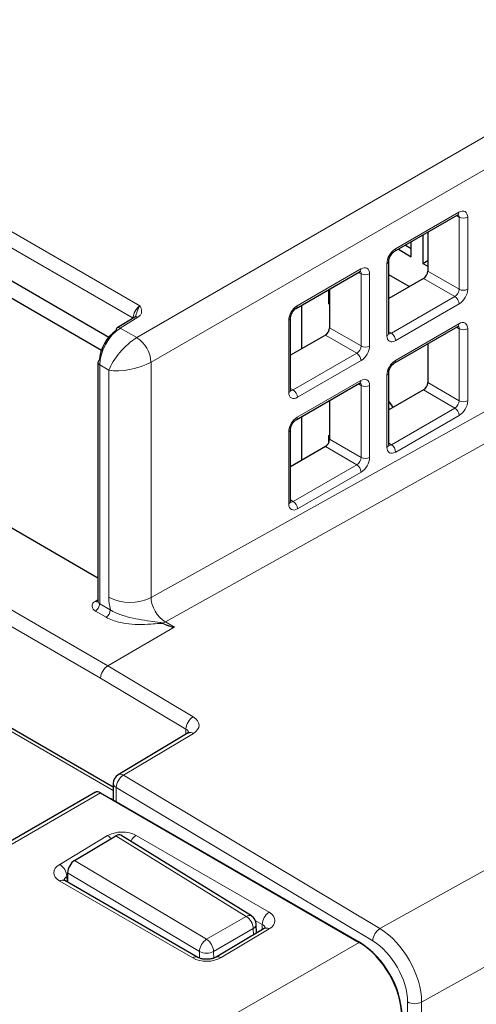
# Paper-space layout 'Blatt2' of a CAD drawing. Header units: millimetres. Extents: x 5 to 418, y 2 to 292.
# Tile 49 of 66: x 129 to 138, y 194 to 213. Entities that reach past the tile are written whole.
import ezdxf

# ---------------------------------------------------------------- set-up
doc = ezdxf.new("R2010")
doc.units = ezdxf.units.MM

psp = doc.layouts.new('Blatt2')

# ---------------------------------------------------------------- linework, layer by layer
at = {"color": 7, "linetype": 'Continuous', "lineweight": 18}
for p, q in [((103.018, 223.926), (131.345, 207.573)), ((131.208, 207.328), (102.875, 223.685)), ((131.284, 206.938), (158.055, 222.393)), ((158.338, 221.903), (131.567, 206.448)), ((99.874, 218.201), (130.704, 200.404)), ((130.561, 200.159), (99.734, 217.956)), ((130.814, 197.919), (97.916, 216.91)), ((131.567, 201.762), (157.621, 216.278)), ((157.896, 215.789), (131.852, 201.279)), ((136.13, 195.168), (165.264, 211.387)), ((166.101, 209.928), (136.962, 193.705)), ((136.438, 208.705), (137.704, 209.436)), ((137.711, 209.338), (137.659, 209.369)), ((137.711, 207.901), (137.711, 209.338)), ((137.88, 209.338), (137.88, 207.9)), ((134.482, 207.575), (135.748, 208.306)), ((136.268, 206.977), (136.268, 208.414)), ((137.083, 208.264), (137.711, 207.901)), ((135.755, 208.209), (135.702, 208.239)), ((135.755, 206.772), (135.755, 208.209)), ((135.923, 208.208), (135.923, 206.771)), ((137.625, 207.757), (136.998, 208.119)), ((136.359, 207.026), (137.625, 207.757)), ((137.71, 207.61), (136.444, 206.879)), ((131.303, 207.344), (130.954, 207.128)), ((134.312, 205.848), (134.312, 207.285)), ((130.954, 207.128), (131.284, 206.938)), ((135.127, 207.135), (135.755, 206.772)), ((136.438, 206.484), (137.704, 207.214)), ((137.711, 207.117), (137.659, 207.148)), ((137.711, 205.68), (137.711, 207.117)), ((137.88, 207.116), (137.88, 205.679)), ((135.669, 206.628), (135.042, 206.99)), ((136.305, 207.057), (136.359, 207.026)), ((134.403, 205.897), (135.669, 206.628)), ((130.725, 206.289), (130.543, 206.394)), ((130.543, 206.394), (130.543, 201.639)), ((131.567, 206.448), (131.567, 201.762)), ((135.754, 206.481), (134.488, 205.75)), ((130.725, 201.766), (130.725, 206.289)), ((136.268, 204.756), (136.268, 206.193)), ((134.349, 205.928), (134.403, 205.897)), ((134.482, 205.354), (135.748, 206.085)), ((135.755, 205.988), (135.702, 206.018)), ((135.755, 204.551), (135.755, 205.988)), ((135.923, 205.987), (135.923, 204.55)), ((137.083, 206.043), (137.711, 205.68)), ((137.625, 205.536), (136.998, 205.898)), ((136.359, 204.805), (137.625, 205.536)), ((137.71, 205.389), (136.444, 204.658)), ((134.312, 203.627), (134.312, 205.064)), ((135.669, 204.406), (135.042, 204.769)), ((135.127, 204.914), (135.755, 204.551)), ((136.305, 204.836), (136.359, 204.805)), ((134.403, 203.676), (135.669, 204.406)), ((135.754, 204.259), (134.488, 203.529)), ((134.349, 203.707), (134.403, 203.676)), ((130.456, 201.686), (130.508, 201.718)), ((130.543, 201.639), (130.755, 201.517)), ((130.67, 201.37), (130.458, 201.492)), ((131.852, 201.279), (132.032, 201.171)), ((130.704, 200.404), (132.03, 201.169)), ((130.704, 200.404), (132.406, 199.387)), ((132.262, 199.143), (130.561, 200.159)), ((132.411, 199.057), (131.016, 198.223)), ((132.262, 199.041), (132.262, 199.143)), ((131.016, 198.223), (136.13, 195.168)), ((130.558, 197.873), (121.006, 192.358)), ((130.872, 197.98), (130.872, 197.696)), ((135.986, 194.924), (130.872, 197.98)), ((129.746, 196.448), (130.701, 197.02)), ((133.465, 195.411), (130.865, 197.018)), ((131.267, 197.025), (133.921, 195.493)), ((130.043, 196.527), (132.675, 194.955)), ((132.398, 194.584), (129.746, 196.116)), ((129.901, 196.214), (129.889, 196.207)), ((129.889, 196.207), (129.893, 196.102)), ((132.531, 194.712), (129.902, 196.282)), ((132.675, 194.955), (133.465, 195.411)), ((133.782, 195.253), (133.645, 195.332)), ((133.604, 195.171), (132.814, 194.714)), ((133.921, 195.161), (132.964, 194.59)), ((133.608, 195.044), (133.604, 195.171)), ((133.779, 195.146), (133.782, 195.253)), ((123.81, 188.058), (135.719, 194.893)), ((135.719, 194.893), (135.724, 194.896)), ((132.533, 194.581), (132.531, 194.712)), ((132.814, 194.714), (132.816, 194.579)), ((136.681, 108.44), (136.681, 193.707)), ((136.962, 193.705), (136.962, 108.439))]:
    psp.add_line(p, q, dxfattribs=at)
at = {"color": 7, "linetype": 'Continuous', "lineweight": 25}
for p, q in [((130.814, 197.986), (98.016, 216.92)), ((120.38, 212.923), (130.725, 206.951)), ((130.576, 206.685), (120.324, 212.604)), ((136.415, 208.651), (137.681, 209.381)), ((136.985, 208.98), (136.985, 208.417)), ((137.083, 209.036), (137.083, 208.264)), ((136.498, 208.698), (136.756, 208.549)), ((136.639, 208.78), (136.756, 208.713)), ((136.756, 208.549), (136.756, 208.847)), ((136.305, 207.027), (136.305, 208.464)), ((136.985, 208.417), (137.083, 208.474)), ((136.985, 208.417), (137.083, 208.361)), ((130.508, 202.149), (120.044, 208.19)), ((134.458, 207.521), (135.724, 208.252)), ((136.712, 207.954), (136.305, 208.189)), ((136.998, 208.119), (136.305, 207.719)), ((135.111, 207.602), (135.111, 207.898)), ((135.127, 207.907), (135.127, 207.135)), ((134.573, 206.719), (134.573, 207.588)), ((135.127, 207.612), (135.111, 207.602)), ((131.241, 207.349), (130.893, 207.133)), ((134.349, 205.898), (134.349, 207.335)), ((136.415, 206.43), (137.681, 207.16)), ((135.042, 206.99), (134.349, 206.59)), ((137.083, 206.815), (137.083, 206.043)), ((130.508, 206.443), (130.508, 201.688)), ((136.305, 204.806), (136.305, 206.243)), ((134.458, 205.3), (135.724, 206.031)), ((136.998, 205.898), (136.305, 205.498)), ((135.127, 205.686), (135.127, 204.914)), ((134.573, 204.498), (134.573, 205.366)), ((134.349, 203.676), (134.349, 205.114)), ((135.111, 204.99), (135.127, 204.999)), ((135.111, 204.848), (135.111, 204.99)), ((135.042, 204.769), (134.349, 204.368)), ((132.306, 199.067), (130.911, 198.233)), ((130.458, 197.883), (120.908, 192.37)), ((130.558, 197.873), (135.719, 194.893)), ((130.814, 198.061), (130.814, 197.73)), ((130.787, 197.746), (135.724, 194.896)), ((130.043, 196.527), (130.865, 197.018)), ((133.568, 195.42), (130.964, 197.029)), ((132.501, 194.596), (129.848, 196.127)), ((129.902, 196.282), (129.899, 196.098)), ((133.82, 195.171), (132.864, 194.6)), ((133.668, 195.08), (133.663, 195.255))]:
    psp.add_line(p, q, dxfattribs=at)
at = {"color": 7, "linetype": 'Continuous', "lineweight": 25, "flags": 128}
for points in [[(136.301, 205.675), (136.366, 205.583), (136.386, 205.545)], [(132.306, 199.067), (132.307, 199.068), (132.308, 199.069)], [(130.787, 197.746), (130.769, 197.754), (130.754, 197.759)]]:
    psp.add_lwpolyline(points, dxfattribs=at)
at = {"color": 7, "linetype": 'Continuous', "lineweight": 18}
for centre, radius, start, end in [((137.649, 209.427), 0.0554, 304.5208, 8.7593), ((137.796, 209.503), 0.185, 242.6565, 296.7662), ((136.38, 208.698), 0.0586, 307.0063, 6.8952), ((136.245, 208.47), 0.0603, 292.7362, 353.9985), ((135.693, 208.298), 0.0554, 304.5208, 8.7593), ((135.84, 208.373), 0.185, 242.6565, 296.7662), ((137.796, 208.066), 0.185, 242.6565, 296.7662), ((137.52, 207.598), 0.19, 3.5222, 56.4778), ((134.424, 207.568), 0.0586, 307.0063, 6.8952), ((131.268, 207.295), 0.0601, 54.4735, 116.3416), ((134.289, 207.34), 0.0603, 292.7362, 353.9985), ((130.919, 207.079), 0.0601, 54.4735, 116.3416), ((137.647, 207.207), 0.0571, 305.5752, 7.7049), ((137.796, 207.282), 0.185, 242.6565, 296.7662), ((130.933, 206.409), 0.634, 3.5222, 56.4778), ((136.245, 207.032), 0.06, 292.6721, 354.6744), ((136.254, 206.867), 0.19, 3.5222, 56.4778), ((135.84, 206.936), 0.185, 242.6565, 296.7662), ((135.564, 206.469), 0.19, 3.5222, 56.4778), ((130.567, 206.449), 0.0593, 185.0787, 246.2415), ((136.38, 206.477), 0.0586, 307.0063, 6.8952), ((136.245, 206.249), 0.0603, 292.7362, 353.9985), ((135.691, 206.077), 0.0571, 305.5752, 7.7049), ((135.84, 206.152), 0.185, 242.6565, 296.7662), ((134.289, 205.903), 0.06, 292.6721, 354.6744), ((134.298, 205.738), 0.19, 3.5222, 56.4778), ((137.52, 205.377), 0.19, 3.5222, 56.4778), ((137.796, 205.844), 0.185, 242.6565, 296.7662), ((134.424, 205.347), 0.0586, 307.0063, 6.8952), ((134.289, 205.119), 0.0603, 292.7362, 353.9985), ((136.247, 204.81), 0.0584, 291.6793, 355.6673), ((136.254, 204.646), 0.19, 3.5222, 56.4778), ((135.84, 204.715), 0.185, 242.6565, 296.7662), ((135.564, 204.248), 0.19, 3.5222, 56.4778), ((134.29, 203.681), 0.0584, 291.6793, 355.6673), ((134.298, 203.517), 0.19, 3.5222, 56.4778), ((130.495, 201.59), 0.104, 112.2821, 249.4501), ((130.492, 201.742), 0.0668, 236.5972, 282.2462), ((130.359, 201.648), 0.184, 302.6055, 357.3945), ((130.567, 201.693), 0.0593, 185.0787, 246.2415), ((131.15, 202.588), 0.925, 242.6565, 296.7662), ((130.57, 201.526), 0.184, 302.6055, 357.3945), ((131.723, 201.335), 0.118, 308.4361, 313.5478), ((132.165, 200.738), 0.625, 120.0676, 125.2054), ((132.573, 199.123), 0.312, 122.4792, 176.3612), ((132.349, 198.971), 0.106, 54.6009, 112.9089), ((131.184, 197.96), 0.312, 122.4792, 176.3612), ((130.956, 198.141), 0.103, 53.7297, 115.6417), ((130.91, 198.068), 0.0961, 184.1293, 247.1908), ((130.564, 196.792), 0.266, 39.5555, 58.8622), ((131.432, 196.772), 0.302, 123.1314, 153.6086), ((129.577, 196.184), 0.313, 4.2582, 57.4892), ((129.806, 196.039), 0.0975, 64.4037, 128.24), ((133.524, 195.33), 0.1, 63.7393, 125.4809), ((133.296, 195.153), 0.309, 3.2782, 56.7218), ((134.09, 195.235), 0.309, 123.2782, 176.7218), ((133.565, 195.26), 0.0976, 293.5345, 357.2358), ((133.862, 195.083), 0.0978, 53.4463, 115.2978), ((136.298, 194.905), 0.312, 122.4792, 176.3612), ((132.842, 194.692), 0.312, 122.4792, 176.3612), ((132.505, 194.697), 0.309, 3.2782, 56.7218), ((132.459, 194.504), 0.101, 66.3518, 127.1652), ((132.67, 194.991), 0.312, 243.6431, 297.5166), ((132.906, 194.511), 0.0983, 53.5326, 114.4088), ((136.823, 193.981), 0.308, 242.6574, 296.753)]:
    psp.add_arc(centre, radius, start, end, dxfattribs=at)
at = {"color": 7, "linetype": 'Continuous', "lineweight": 25}
for centre, radius, start, end in [((130.928, 207.086), 0.0593, 127.033, 186.4015), ((130.567, 206.438), 0.0594, 115.3879, 174.638), ((131.014, 198.061), 0.2, 120.886, 180), ((133.463, 195.249), 0.2, 1.7164, 58.2863), ((134.73, 193.342), 1.844, 2.6055, 57.3945)]:
    psp.add_arc(centre, radius, start, end, dxfattribs=at)
at = {"color": 7, "linetype": 'Continuous', "lineweight": 18}
for centre, major_axis, ratio, start_param, end_param in [((137.707, 209.241), (0.123, 0.206), 0.587369, 5.506743, 7.094992), ((137.624, 209.291), (0.063, 0.102), 0.597161, 5.516415, 6.292276), ((136.441, 208.51), (0.123, 0.206), 0.587369, 0.811807, 2.36515), ((135.667, 208.162), (0.063, 0.102), 0.597161, 5.516415, 6.292276), ((135.751, 208.112), (0.123, 0.206), 0.587369, 5.506743, 7.094992), ((137.624, 207.854), (0.063, 0.102), 0.597161, 3.963072, 5.516415), ((137.707, 207.804), (0.123, 0.206), 0.587369, 3.9534, 5.506743), ((131.348, 207.411), (0.096, 0.176), 0.561044, 0.789568, 2.342911), ((134.485, 207.381), (0.123, 0.206), 0.587369, 0.811807, 2.36515), ((130.962, 206.643), (0.294, 0.523), 0.569264, 0.795981, 2.349324), ((137.624, 207.07), (0.063, 0.102), 0.597161, 5.516415, 6.292276), ((137.707, 207.02), (0.123, 0.206), 0.587369, 5.506743, 7.094992), ((131.15, 206.534), (0.415, 0.451), 0.36902, 0.885363, 2.438706), ((136.441, 207.073), (0.123, 0.206), 0.587369, 2.36515, 3.9534), ((136.358, 207.123), (0.063, 0.102), 0.597161, 3.150683, 3.963072), ((135.667, 206.725), (0.063, 0.102), 0.597161, 3.963072, 5.516415), ((135.751, 206.675), (0.123, 0.206), 0.587369, 3.9534, 5.506743), ((131.15, 206.534), (0.598, 0.134), 0.368902, 3.844433, 5.397776), ((136.441, 206.289), (0.123, 0.206), 0.587369, 0.811807, 2.36515), ((135.751, 205.891), (0.123, 0.206), 0.587369, 5.506743, 7.094992), ((135.667, 205.941), (0.063, 0.102), 0.597161, 5.516415, 6.292276), ((134.485, 205.944), (0.123, 0.206), 0.587369, 2.36515, 3.9534), ((134.401, 205.994), (0.063, 0.102), 0.597161, 3.150683, 3.963072), ((137.624, 205.633), (0.063, 0.102), 0.597161, 3.963072, 5.516415), ((137.707, 205.583), (0.123, 0.206), 0.587369, 3.9534, 5.506743), ((134.485, 205.16), (0.123, 0.206), 0.587369, 0.811807, 2.36515), ((136.441, 204.852), (0.123, 0.206), 0.587369, 2.36515, 3.9534), ((136.358, 204.902), (0.063, 0.102), 0.597161, 3.150683, 3.963072), ((135.667, 204.504), (0.063, 0.102), 0.597161, 3.963072, 5.516415), ((135.751, 204.454), (0.123, 0.206), 0.587369, 3.9534, 5.506743), ((134.485, 203.723), (0.123, 0.206), 0.587369, 2.36515, 3.9534), ((134.401, 203.773), (0.063, 0.102), 0.597161, 3.150683, 3.963072), ((131.433, 201.358), (-0.5, 0.866), 0.577378, 0.785324, 1.073723), ((131.857, 201.603), (-0.208, 0.342), 0.591986, 0.770837, 2.324182), ((102.862, 218.011), (29.175, -16.837), 0.015112, 6.163153, 6.267331), ((102.862, 218.109), (29.173, -16.935), 0.012594, 6.16465, 6.275953), ((130.703, 200.241), (0.101, 0.172), 0.572322, 0.789605, 2.360402), ((132.123, 199.223), (0.4, -0.006), 0.587275, 5.524276, 7.077619), ((132.12, 199.062), (0.2, -0.006), 0.597067, 0.009367, 0.804104), ((130.984, 196.856), (0.4, 0.006), 0.58763, 0.776343, 2.346835), ((130.029, 196.285), (0.4, 0.006), 0.587278, 2.347777, 3.918268), ((130.031, 196.123), (0.2, 0), 0.597256, 2.357288, 3.154449), ((133.638, 195.324), (0.4, 0.006), 0.586914, 5.488451, 7.058943), ((133.64, 195.163), (0.2, 0.013), 0.594995, 6.213605, 7.030373), ((136.116, 194.197), (-0.597, 1.041), 0.575692, 3.928466, 5.481812), ((135.974, 194.115), (-0.5, 0.866), 0.577378, 3.92691, 5.480256), ((132.681, 194.753), (0.4, 0.006), 0.587278, 3.918268, 5.48876)]:
    psp.add_ellipse(centre, major_axis=major_axis, ratio=ratio, start_param=start_param, end_param=end_param, dxfattribs=at)
at = {"color": 7, "linetype": 'Continuous', "lineweight": 25}
for centre, major_axis, ratio, start_param, end_param in [((136.996, 208.216), (0.062, 0.103), 0.587369, 3.9534, 5.506743), ((135.04, 207.087), (0.062, 0.103), 0.587369, 3.9534, 5.506743), ((130.875, 206.691), (0.234, 0.419), 0.567218, 0.794343, 2.347686), ((136.996, 205.995), (0.062, 0.103), 0.587369, 3.9534, 5.506743), ((135.04, 204.866), (0.062, 0.103), 0.587369, 3.9534, 5.506743), ((130.557, 197.709), (-0.1, 0.173), 0.577557, 5.497716, 6.283187), ((130.862, 196.856), (0.1, 0.173), 0.557055, 6.266764, 7.069223), ((130.041, 196.365), (0.1, 0.173), 0.557055, 0.785614, 2.35641), ((135.718, 193.913), (-0.6, 1.039), 0.577587, 3.927194, 5.497635)]:
    psp.add_ellipse(centre, major_axis=major_axis, ratio=ratio, start_param=start_param, end_param=end_param, dxfattribs=at)
for points, knots in [([(137.681, 209.381), (137.687, 209.384), (137.698, 209.39), (137.699, 209.389), (137.699, 209.389)], [0, 0, 0, 0, 0.558652, 1, 1, 1, 1]), ([(136.305, 208.464), (136.306, 208.473), (136.307, 208.491), (136.318, 208.53), (136.338, 208.571), (136.366, 208.611), (136.395, 208.638), (136.409, 208.647), (136.415, 208.651)], [0, 0, 0, 0, 0.16089, 0.326326, 0.50674, 0.695927, 0.883386, 1, 1, 1, 1]), ([(135.724, 208.252), (135.731, 208.255), (135.742, 208.26), (135.742, 208.26), (135.742, 208.26)], [0, 0, 0, 0, 0.558652, 1, 1, 1, 1]), ([(134.349, 207.335), (134.349, 207.344), (134.35, 207.362), (134.362, 207.4), (134.382, 207.442), (134.41, 207.481), (134.438, 207.508), (134.453, 207.518), (134.458, 207.521)], [0, 0, 0, 0, 0.16089, 0.326326, 0.50674, 0.695927, 0.883386, 1, 1, 1, 1]), ([(131.26, 207.365), (131.261, 207.365), (131.263, 207.365), (131.247, 207.353), (131.241, 207.349)], [0, 0, 0, 0, 0.6210956, 1, 1, 1, 1]), ([(131.26, 207.365), (131.261, 207.366), (131.262, 207.367), (131.262, 207.369), (131.262, 207.37)], [0, 0, 0, 0, 0.583574, 1, 1, 1, 1]), ([(137.681, 207.16), (137.687, 207.163), (137.698, 207.169), (137.699, 207.168), (137.699, 207.168)], [0, 0, 0, 0, 0.558652, 1, 1, 1, 1]), ([(136.307, 207.01), (136.307, 207.011), (136.306, 207.011), (136.305, 207.022), (136.305, 207.027)], [0, 0, 0, 0, 0.546526, 1, 1, 1, 1]), ([(136.305, 206.243), (136.306, 206.252), (136.307, 206.27), (136.318, 206.309), (136.338, 206.35), (136.366, 206.39), (136.395, 206.417), (136.409, 206.426), (136.415, 206.43)], [0, 0, 0, 0, 0.16089, 0.326326, 0.50674, 0.695927, 0.883386, 1, 1, 1, 1]), ([(135.724, 206.031), (135.731, 206.034), (135.742, 206.039), (135.742, 206.039), (135.742, 206.039)], [0, 0, 0, 0, 0.558652, 1, 1, 1, 1]), ([(134.351, 205.881), (134.35, 205.881), (134.35, 205.882), (134.349, 205.893), (134.349, 205.898)], [0, 0, 0, 0, 0.546526, 1, 1, 1, 1]), ([(134.349, 205.114), (134.349, 205.122), (134.35, 205.14), (134.362, 205.179), (134.382, 205.221), (134.41, 205.26), (134.438, 205.287), (134.453, 205.297), (134.458, 205.3)], [0, 0, 0, 0, 0.16089, 0.326326, 0.50674, 0.695927, 0.883386, 1, 1, 1, 1]), ([(136.307, 204.789), (136.307, 204.79), (136.306, 204.79), (136.305, 204.801), (136.305, 204.806)], [0, 0, 0, 0, 0.546526, 1, 1, 1, 1]), ([(134.351, 203.66), (134.35, 203.66), (134.35, 203.661), (134.349, 203.672), (134.349, 203.676)], [0, 0, 0, 0, 0.546526, 1, 1, 1, 1]), ([(130.507, 201.689), (130.505, 201.679), (130.502, 201.669), (130.504, 201.672), (130.505, 201.672)], [0, 0, 0, 0, 0.928836, 1, 1, 1, 1]), ([(132.032, 201.171), (132.032, 201.171), (132.031, 201.17), (132.03, 201.169), (132.03, 201.169)], [0, 0, 0, 0, 0.593951, 1, 1, 1, 1]), ([(132.326, 199.083), (132.326, 199.082), (132.325, 199.08), (132.311, 199.071), (132.306, 199.067)], [0, 0, 0, 0, 0.628802, 1, 1, 1, 1]), ([(129.848, 196.127), (129.84, 196.133), (129.825, 196.144), (129.826, 196.143), (129.826, 196.143)], [0, 0, 0, 0, 0.593549, 1, 1, 1, 1]), ([(133.846, 195.189), (133.846, 195.19), (133.847, 195.196), (133.841, 195.183), (133.826, 195.174), (133.82, 195.171)], [0, 0, 0, 0, 0.08835, 0.689055, 1, 1, 1, 1]), ([(132.864, 194.6), (132.851, 194.593), (132.824, 194.579), (132.758, 194.562), (132.681, 194.554), (132.603, 194.56), (132.539, 194.577), (132.513, 194.59), (132.501, 194.596)], [0, 0, 0, 0, 0.155821, 0.320202, 0.499299, 0.686612, 0.853481, 1, 1, 1, 1])]:
    psp.add_open_spline(points, degree=3, knots=knots, dxfattribs=at)
at = {"color": 7, "linetype": 'Continuous', "lineweight": 18}
for points, knots in [([(131.262, 207.37), (131.263, 207.374), (131.267, 207.386), (131.273, 207.407), (131.28, 207.433), (131.288, 207.459), (131.296, 207.483), (131.305, 207.505), (131.314, 207.525), (131.325, 207.543), (131.335, 207.559), (131.342, 207.568), (131.345, 207.573), (131.345, 207.573)], [0, 0, 0, 0, 0.048526, 0.163733, 0.27897, 0.394107, 0.50954, 0.607698, 0.706379, 0.806977, 0.908367, 0.992692, 1, 1, 1, 1]), ([(131.345, 207.573), (131.346, 207.573), (131.347, 207.569), (131.356, 207.55), (131.376, 207.507), (131.385, 207.447), (131.359, 207.386), (131.322, 207.358), (131.303, 207.344)], [0, 0, 0, 0, 0.00476, 0.043588, 0.24638, 0.560597, 0.77998, 1, 1, 1, 1]), ([(130.755, 201.517), (130.79, 201.497), (130.887, 201.441), (131.158, 201.355), (131.46, 201.303), (131.694, 201.274), (131.779, 201.26), (131.799, 201.252), (131.805, 201.249)], [0, 0, 0, 0, 0.125562, 0.347474, 0.769276, 0.937368, 0.97964, 1, 1, 1, 1]), ([(131.797, 201.242), (131.792, 201.244), (131.775, 201.249), (131.693, 201.246), (131.46, 201.222), (131.126, 201.22), (130.825, 201.292), (130.711, 201.349), (130.67, 201.37)], [0, 0, 0, 0, 0.014143, 0.047639, 0.19914, 0.621247, 0.861308, 1, 1, 1, 1])]:
    psp.add_open_spline(points, degree=3, knots=knots, dxfattribs=at)

doc.saveas('drawing.dxf')
